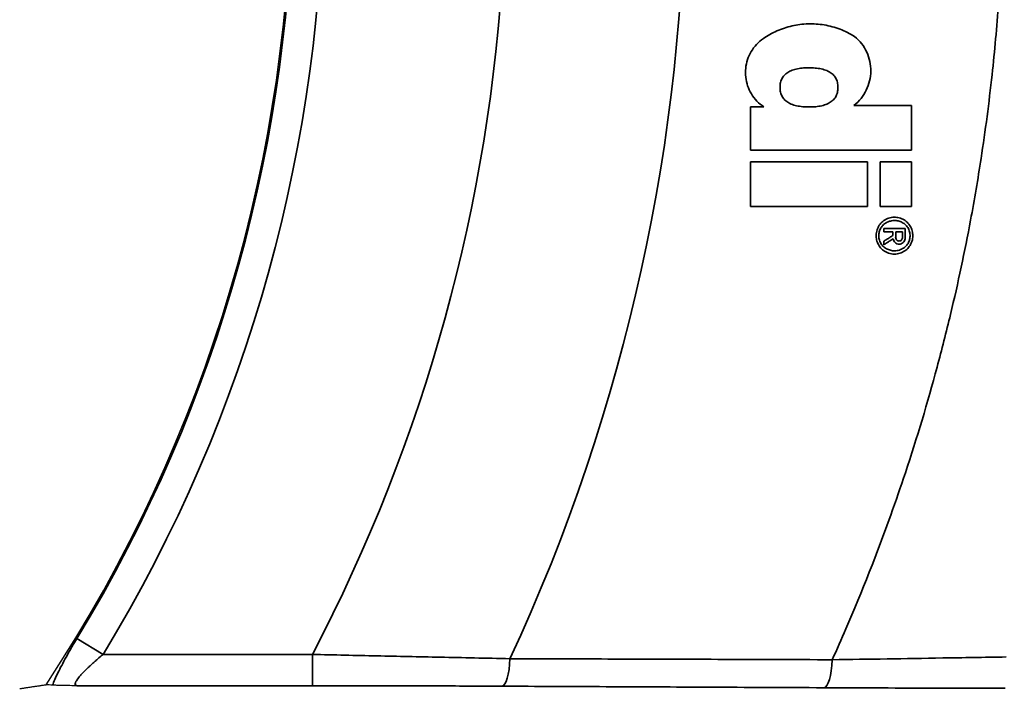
# Model space of a CAD drawing. Header units: millimetres. Extents: x 100 to 2070, y 30 to 1455.
# Tile 64 of 78: x 1088 to 1119, y 851 to 873. Entities that reach past the tile are written whole.
import ezdxf

# ---------------------------------------------------------------- set-up
doc = ezdxf.new("R2010")
doc.units = ezdxf.units.MM
doc.header["$LTSCALE"] = 5
for name, color, linetype, lineweight in [('_Sichtbarkanten', 7, 'Continuous', 25), ('Bemaßung (ISO)', 7, 'Continuous', 25), ('Sichtbar schmal (ISO)', 7, 'Continuous', 35)]:
    doc.layers.add(name, color=color, linetype=linetype, lineweight=lineweight)
doc.styles.add('Notiztext (ISO)', font='verdana.ttf')
doc.dimstyles.new('wedi USA', dxfattribs={"dimscale": 5, "dimtxt": 2.5, "dimasz": 4, "dimexe": 2, "dimexo": 0.8, "dimgap": 0.3, "dimtad": 1, "dimdec": 1, "dimrnd": 1e-08, "dimtxsty": 'Notiztext (ISO)', "dimcen": 0.09, "dimclrd": 7, "dimclre": 7, "dimclrt": 256, "dimadec": 0, "dimazin": 2, "dimtfac": 0.6, "dimtmove": 0, "dimatfit": 3, "dimfxl": 1, "dimtolj": 1, "dimlwd": -1, "dimlwe": -1, "dimarcsym": 0})

# ---------------------------------------------------------------- blocks, each defined once
blk = doc.blocks.new('*D106')
at = {"layer": 'Bemaßung (ISO)', "color": 7, "transparency": 16777216}
for p, q in [((699.807, 848.545), (699.807, 726.117)), ((1400.987, 848.528), (1400.987, 726.117)), ((719.807, 736.117), (1380.987, 736.117))]:
    blk.add_line(p, q, dxfattribs=at)
for points in [[(719.807, 739.45), (719.807, 732.784), (699.807, 736.117)], [(1380.987, 739.45), (1380.987, 732.784), (1400.987, 736.117)]]:
    blk.add_solid(points, dxfattribs=at)
at = {"layer": 'Defpoints', "color": 0, "transparency": 16777216}
for p in [(699.807, 852.545), (1400.987, 852.528), (1400.987, 736.117)]:
    blk.add_point(p, dxfattribs=at)
at = {"layer": 'Bemaßung (ISO)', "transparency": 16777216, "insert": (983.2, 753.97), "char_height": 12.5, "attachment_point": 1, "style": 'Notiztext (ISO)'}
blk.add_mtext('\\A1;701,2 [27 5/8]"', dxfattribs=at)

msp = doc.modelspace()

# ---------------------------------------------------------------- linework, layer by layer
at = {"layer": '_Sichtbarkanten'}
msp.add_arc((1049.138, 877.537), 47.457, 326.5611, 33.4389, dxfattribs=at)
msp.add_rational_spline([(1087.894, 851.26), (1088.314, 851.322), (1088.74, 851.386)], [1.00023596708, 1.00023894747, 1.0001792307], degree=2, dxfattribs=at)
for points, knots in [([(1088.943, 851.37), (1088.909, 851.373), (1088.875, 851.376), (1088.841, 851.378), (1088.807, 851.381), (1088.774, 851.384), (1088.74, 851.386)], [0, 0, 0, 0, 0.5, 0.5, 0.5, 1, 1, 1, 1]), ([(1089.742, 851.351), (1089.726, 851.351), (1089.71, 851.352), (1089.512, 851.354), (1089.348, 851.357), (1089.151, 851.361), (1089.094, 851.363), (1089.002, 851.367), (1088.967, 851.368), (1088.943, 851.37)], [-0.0057685, -0.0057685, -0.0057685, -0.0057685, 0, 0, 0.0667163, 0.0667163, 0.1000407, 0.1000407, 0.1331397, 0.1331397, 0.1331397, 0.1331397])]:
    msp.add_open_spline(points, degree=3, knots=knots, dxfattribs=at)
at = {"layer": 'Sichtbar schmal (ISO)'}
for p, q in [((1111.273, 869.863), (1111.273, 868.486)), ((1111.703, 869.863), (1111.273, 869.863)), ((1116.42, 868.486), (1116.42, 869.912)), ((1111.273, 868.104), (1111.273, 866.675)), ((1115.014, 866.675), (1115.014, 868.104)), ((1115.418, 868.104), (1115.418, 866.675)), ((1116.42, 866.675), (1116.42, 868.104)), ((1115.536, 865.974), (1115.536, 865.868)), ((1116.221, 865.974), (1115.536, 865.974)), ((1116.221, 865.709), (1116.221, 865.974)), ((1115.536, 865.868), (1115.831, 865.868)), ((1115.831, 865.868), (1115.831, 865.755)), ((1115.918, 865.868), (1116.136, 865.868)), ((1116.136, 865.868), (1116.136, 865.727)), ((1116.217, 865.649), (1116.221, 865.709)), ((1115.536, 865.568), (1115.536, 865.454)), ((1090.562, 852.351), (1089.723, 852.861)), ((1090.562, 852.351), (1097.258, 852.351)), ((1097.258, 851.351), (1097.258, 852.351)), ((1089.742, 851.351), (1097.258, 851.351))]:
    msp.add_line(p, q, dxfattribs=at)
for radius, start, end in [(60.041, 335.05667, 24.94333), (48.479, 328.6998, 31.3002), (47.498, 328.6998, 31.3002), (54.312, 332.3724, 356.8271)]:
    msp.add_arc((1049.138, 877.537), radius, start, end, dxfattribs=at)
for centre, major_axis, ratio, start_param, end_param in [((-1369.228, 867.869), (8780.545, -0.337), 0.00013, 4.998788, 4.999232), ((1116.041, 865.692), (-0.033, 0.125), 0.959192, 1.230976, 1.806365), ((1114.913, 865.786), (0.062, 1.255), 0.974225, 4.668765, 4.712752), ((1103.319, 852.337), (-0.005, -1), 0.262162, 0.018086, 1.45095), ((1113.622, 852.288), (-0.005, -1), 0.268648, 0.018119, 1.467477)]:
    msp.add_ellipse(centre, major_axis=major_axis, ratio=ratio, start_param=start_param, end_param=end_param, dxfattribs=at)
for points, knots in [([(1113.889, 902.891), (1113.949, 902.757), (1114.009, 902.623), (1114.069, 902.489), (1114.645, 901.19), (1115.177, 899.872), (1115.661, 898.54), (1115.746, 898.304), (1115.831, 898.067), (1115.914, 897.83), (1116.346, 896.593), (1116.739, 895.344), (1117.092, 894.082), (1117.188, 893.736), (1117.282, 893.389), (1117.373, 893.04), (1117.676, 891.878), (1117.945, 890.705), (1118.179, 889.527), (1118.271, 889.069), (1118.357, 888.609), (1118.437, 888.149), (1118.626, 887.072), (1118.786, 885.99), (1118.917, 884.904), (1118.986, 884.334), (1119.047, 883.762), (1119.1, 883.19), (1119.191, 882.209), (1119.258, 881.226), (1119.301, 880.24), (1119.331, 879.559), (1119.35, 878.877), (1119.357, 878.194), (1119.367, 877.315), (1119.357, 876.436), (1119.329, 875.558), (1119.303, 874.768), (1119.263, 873.978), (1119.207, 873.19), (1119.152, 872.424), (1119.084, 871.658), (1119.001, 870.894), (1118.903, 870.001), (1118.787, 869.109), (1118.65, 868.216), (1118.549, 867.56), (1118.437, 866.904), (1118.314, 866.245), (1118.127, 865.245), (1117.914, 864.239), (1117.672, 863.229), (1117.537, 862.667), (1117.394, 862.104), (1117.242, 861.539), (1116.939, 860.415), (1116.6, 859.286), (1116.227, 858.164), (1116.077, 857.711), (1115.921, 857.259), (1115.76, 856.809), (1115.321, 855.582), (1114.843, 854.37), (1114.325, 853.171), (1114.183, 852.841), (1114.037, 852.511), (1113.889, 852.183)], [0, 0, 0, 0, 0.008508, 0.008508, 0.008508, 0.090909, 0.090909, 0.090909, 0.105515, 0.105515, 0.105515, 0.181818, 0.181818, 0.181818, 0.20276, 0.20276, 0.20276, 0.272727, 0.272727, 0.272727, 0.299932, 0.299932, 0.299932, 0.363636, 0.363636, 0.363636, 0.397122, 0.397122, 0.397122, 0.454545, 0.454545, 0.454545, 0.494278, 0.494278, 0.494278, 0.545455, 0.545455, 0.545455, 0.591537, 0.591537, 0.591537, 0.636364, 0.636364, 0.636364, 0.688788, 0.688788, 0.688788, 0.727273, 0.727273, 0.727273, 0.785676, 0.785676, 0.785676, 0.818182, 0.818182, 0.818182, 0.882928, 0.882928, 0.882928, 0.909091, 0.909091, 0.909091, 0.98037, 0.98037, 0.98037, 1, 1, 1, 1]), ([(1114.603, 872.119), (1114.454, 872.212), (1114.299, 872.289), (1114.137, 872.35), (1113.975, 872.411), (1113.805, 872.457), (1113.633, 872.486), (1113.462, 872.515), (1113.287, 872.527), (1113.114, 872.522), (1112.941, 872.517), (1112.77, 872.495), (1112.603, 872.456), (1112.436, 872.418), (1112.273, 872.364), (1112.119, 872.296), (1111.966, 872.229), (1111.821, 872.148), (1111.684, 872.053)], [0, 0, 0, 0, 0.166667, 0.166667, 0.166667, 0.333333, 0.333333, 0.333333, 0.5, 0.5, 0.5, 0.666667, 0.666667, 0.666667, 0.833333, 0.833333, 0.833333, 1, 1, 1, 1]), ([(1111.684, 872.053), (1111.603, 871.997), (1111.53, 871.934), (1111.465, 871.864), (1111.4, 871.794), (1111.343, 871.716), (1111.295, 871.635), (1111.246, 871.553), (1111.208, 871.467), (1111.178, 871.377), (1111.149, 871.287), (1111.129, 871.193), (1111.119, 871.099), (1111.109, 871.005), (1111.11, 870.911), (1111.12, 870.817), (1111.131, 870.723), (1111.152, 870.629), (1111.182, 870.539), (1111.213, 870.449), (1111.253, 870.362), (1111.303, 870.28), (1111.352, 870.199), (1111.411, 870.121), (1111.478, 870.051), (1111.545, 869.981), (1111.62, 869.919), (1111.703, 869.863)], [0, 0, 0, 0, 0.1111111, 0.1111111, 0.1111111, 0.2222222, 0.2222222, 0.2222222, 0.3333333, 0.3333333, 0.3333333, 0.4444444, 0.4444444, 0.4444444, 0.5555556, 0.5555556, 0.5555556, 0.6666667, 0.6666667, 0.6666667, 0.7777778, 0.7777778, 0.7777778, 0.8888889, 0.8888889, 0.8888889, 1, 1, 1, 1]), ([(1114.584, 869.912), (1114.669, 869.98), (1114.744, 870.054), (1114.81, 870.136), (1114.876, 870.218), (1114.932, 870.308), (1114.978, 870.402), (1115.024, 870.496), (1115.06, 870.595), (1115.084, 870.697), (1115.108, 870.799), (1115.121, 870.903), (1115.122, 871.008), (1115.123, 871.112), (1115.112, 871.217), (1115.09, 871.319), (1115.069, 871.422), (1115.035, 871.522), (1114.991, 871.618), (1114.947, 871.714), (1114.891, 871.805), (1114.827, 871.889), (1114.762, 871.972), (1114.687, 872.049), (1114.603, 872.119)], [0, 0, 0, 0, 0.125, 0.125, 0.125, 0.25, 0.25, 0.25, 0.375, 0.375, 0.375, 0.5, 0.5, 0.5, 0.625, 0.625, 0.625, 0.75, 0.75, 0.75, 0.875, 0.875, 0.875, 1, 1, 1, 1]), ([(1112.217, 870.49), (1112.217, 870.548), (1112.223, 870.601), (1112.235, 870.651), (1112.247, 870.701), (1112.266, 870.746), (1112.289, 870.788), (1112.313, 870.829), (1112.342, 870.865), (1112.377, 870.898), (1112.411, 870.931), (1112.451, 870.96), (1112.497, 870.986), (1112.542, 871.011), (1112.592, 871.032), (1112.647, 871.05), (1112.702, 871.068), (1112.762, 871.082), (1112.825, 871.093), (1112.889, 871.103), (1112.955, 871.11), (1113.024, 871.113), (1113.093, 871.117), (1113.163, 871.118), (1113.233, 871.115), (1113.303, 871.112), (1113.372, 871.107), (1113.439, 871.097), (1113.506, 871.087), (1113.57, 871.073), (1113.629, 871.055), (1113.687, 871.037), (1113.741, 871.014), (1113.789, 870.988), (1113.836, 870.961), (1113.878, 870.931), (1113.913, 870.897), (1113.949, 870.863), (1113.978, 870.825), (1114.001, 870.784), (1114.024, 870.743), (1114.042, 870.698), (1114.054, 870.649), (1114.065, 870.6), (1114.071, 870.546), (1114.071, 870.489)], [0, 0, 0, 0, 0.066667, 0.066667, 0.066667, 0.133333, 0.133333, 0.133333, 0.2, 0.2, 0.2, 0.266667, 0.266667, 0.266667, 0.333333, 0.333333, 0.333333, 0.4, 0.4, 0.4, 0.466667, 0.466667, 0.466667, 0.533333, 0.533333, 0.533333, 0.6, 0.6, 0.6, 0.666667, 0.666667, 0.666667, 0.733333, 0.733333, 0.733333, 0.8, 0.8, 0.8, 0.866667, 0.866667, 0.866667, 0.933333, 0.933333, 0.933333, 1, 1, 1, 1]), ([(1114.071, 870.489), (1114.071, 870.432), (1114.065, 870.378), (1114.053, 870.328), (1114.04, 870.278), (1114.022, 870.232), (1113.998, 870.191), (1113.974, 870.149), (1113.945, 870.113), (1113.91, 870.08), (1113.875, 870.047), (1113.834, 870.017), (1113.789, 869.992), (1113.743, 869.966), (1113.693, 869.945), (1113.638, 869.927), (1113.582, 869.91), (1113.522, 869.896), (1113.458, 869.885), (1113.394, 869.875), (1113.327, 869.868), (1113.259, 869.865), (1113.19, 869.862), (1113.119, 869.862), (1113.049, 869.864), (1112.979, 869.867), (1112.91, 869.873), (1112.844, 869.884), (1112.778, 869.894), (1112.714, 869.908), (1112.656, 869.926), (1112.597, 869.945), (1112.544, 869.967), (1112.497, 869.994), (1112.45, 870.02), (1112.408, 870.051), (1112.373, 870.085), (1112.338, 870.119), (1112.31, 870.156), (1112.287, 870.197), (1112.264, 870.238), (1112.246, 870.283), (1112.234, 870.332), (1112.223, 870.381), (1112.217, 870.434), (1112.217, 870.49)], [0, 0, 0, 0, 0.066667, 0.066667, 0.066667, 0.133333, 0.133333, 0.133333, 0.2, 0.2, 0.2, 0.266667, 0.266667, 0.266667, 0.333333, 0.333333, 0.333333, 0.4, 0.4, 0.4, 0.466667, 0.466667, 0.466667, 0.533333, 0.533333, 0.533333, 0.6, 0.6, 0.6, 0.666667, 0.666667, 0.666667, 0.733333, 0.733333, 0.733333, 0.8, 0.8, 0.8, 0.866667, 0.866667, 0.866667, 0.933333, 0.933333, 0.933333, 1, 1, 1, 1]), ([(1116.42, 869.912), (1116.215, 869.912), (1116.009, 869.912), (1115.805, 869.912), (1115.6, 869.912), (1115.396, 869.912), (1115.193, 869.912), (1114.989, 869.912), (1114.786, 869.912), (1114.584, 869.912)], [0, 0, 0, 0, 0.333333, 0.333333, 0.333333, 0.666667, 0.666667, 0.666667, 1, 1, 1, 1]), ([(1111.273, 868.486), (1111.829, 868.486), (1112.39, 868.486), (1112.957, 868.486), (1113.523, 868.486), (1114.095, 868.486), (1114.672, 868.486), (1115.25, 868.486), (1115.832, 868.486), (1116.42, 868.486)], [0, 0, 0, 0, 0.3333333, 0.3333333, 0.3333333, 0.6666667, 0.6666667, 0.6666667, 1, 1, 1, 1]), ([(1115.014, 868.104), (1114.59, 868.104), (1114.169, 868.104), (1113.75, 868.104), (1113.331, 868.104), (1112.916, 868.104), (1112.503, 868.104), (1112.09, 868.104), (1111.68, 868.104), (1111.273, 868.104)], [0, 0, 0, 0, 0.3333333, 0.3333333, 0.3333333, 0.6666667, 0.6666667, 0.6666667, 1, 1, 1, 1]), ([(1116.112, 866.289), (1116.059, 866.312), (1116.006, 866.326), (1115.95, 866.333), (1115.894, 866.34), (1115.836, 866.339), (1115.779, 866.329), (1115.722, 866.318), (1115.666, 866.299), (1115.614, 866.274), (1115.563, 866.248), (1115.516, 866.215), (1115.475, 866.176), (1115.434, 866.137), (1115.399, 866.092), (1115.372, 866.043), (1115.344, 865.995), (1115.324, 865.944), (1115.311, 865.891), (1115.297, 865.838), (1115.291, 865.782), (1115.293, 865.728), (1115.294, 865.674), (1115.303, 865.622), (1115.319, 865.571), (1115.334, 865.52), (1115.357, 865.47), (1115.386, 865.424), (1115.415, 865.378), (1115.452, 865.335), (1115.495, 865.299), (1115.538, 865.262), (1115.589, 865.231), (1115.646, 865.205)], [0, 0, 0, 0, 0.090909, 0.090909, 0.090909, 0.181818, 0.181818, 0.181818, 0.272727, 0.272727, 0.272727, 0.363636, 0.363636, 0.363636, 0.454545, 0.454545, 0.454545, 0.545455, 0.545455, 0.545455, 0.636364, 0.636364, 0.636364, 0.727273, 0.727273, 0.727273, 0.818182, 0.818182, 0.818182, 0.909091, 0.909091, 0.909091, 1, 1, 1, 1]), ([(1115.646, 865.205), (1115.709, 865.18), (1115.77, 865.165), (1115.831, 865.159), (1115.893, 865.154), (1115.955, 865.158), (1116.013, 865.172), (1116.071, 865.185), (1116.125, 865.208), (1116.173, 865.236), (1116.222, 865.264), (1116.265, 865.298), (1116.303, 865.337), (1116.34, 865.376), (1116.371, 865.42), (1116.396, 865.467), (1116.421, 865.514), (1116.44, 865.564), (1116.452, 865.617), (1116.463, 865.67), (1116.467, 865.726), (1116.463, 865.78), (1116.46, 865.834), (1116.451, 865.887), (1116.433, 865.939), (1116.416, 865.99), (1116.391, 866.04), (1116.36, 866.084), (1116.329, 866.129), (1116.292, 866.169), (1116.251, 866.204), (1116.209, 866.238), (1116.163, 866.266), (1116.112, 866.289)], [0, 0, 0, 0, 0.090909, 0.090909, 0.090909, 0.181818, 0.181818, 0.181818, 0.272727, 0.272727, 0.272727, 0.363636, 0.363636, 0.363636, 0.454545, 0.454545, 0.454545, 0.545455, 0.545455, 0.545455, 0.636364, 0.636364, 0.636364, 0.727273, 0.727273, 0.727273, 0.818182, 0.818182, 0.818182, 0.909091, 0.909091, 0.909091, 1, 1, 1, 1]), ([(1115.682, 866.193), (1115.729, 866.211), (1115.777, 866.223), (1115.824, 866.228), (1115.872, 866.233), (1115.92, 866.231), (1115.966, 866.224), (1116.012, 866.217), (1116.055, 866.204), (1116.097, 866.185), (1116.139, 866.165), (1116.179, 866.14), (1116.214, 866.11), (1116.249, 866.079), (1116.28, 866.044), (1116.305, 866.004), (1116.33, 865.964), (1116.35, 865.918), (1116.363, 865.871), (1116.375, 865.825), (1116.379, 865.778), (1116.378, 865.731), (1116.376, 865.684), (1116.369, 865.637), (1116.355, 865.594), (1116.34, 865.55), (1116.32, 865.509), (1116.293, 865.472), (1116.267, 865.434), (1116.236, 865.399), (1116.199, 865.371), (1116.163, 865.342), (1116.121, 865.319), (1116.075, 865.301)], [0, 0, 0, 0, 0.090909, 0.090909, 0.090909, 0.181818, 0.181818, 0.181818, 0.272727, 0.272727, 0.272727, 0.363636, 0.363636, 0.363636, 0.454545, 0.454545, 0.454545, 0.545455, 0.545455, 0.545455, 0.636364, 0.636364, 0.636364, 0.727273, 0.727273, 0.727273, 0.818182, 0.818182, 0.818182, 0.909091, 0.909091, 0.909091, 1, 1, 1, 1]), ([(1116.075, 865.301), (1116.025, 865.282), (1115.975, 865.27), (1115.926, 865.265), (1115.877, 865.261), (1115.829, 865.263), (1115.783, 865.272), (1115.737, 865.28), (1115.693, 865.294), (1115.651, 865.314), (1115.61, 865.334), (1115.571, 865.359), (1115.536, 865.39), (1115.501, 865.421), (1115.47, 865.458), (1115.445, 865.499), (1115.42, 865.541), (1115.402, 865.587), (1115.391, 865.634), (1115.379, 865.68), (1115.376, 865.726), (1115.378, 865.772), (1115.381, 865.818), (1115.39, 865.863), (1115.404, 865.906), (1115.418, 865.948), (1115.439, 865.987), (1115.465, 866.023), (1115.491, 866.06), (1115.522, 866.093), (1115.559, 866.122), (1115.595, 866.151), (1115.636, 866.174), (1115.682, 866.193)], [0, 0, 0, 0, 0.090909, 0.090909, 0.090909, 0.181818, 0.181818, 0.181818, 0.272727, 0.272727, 0.272727, 0.363636, 0.363636, 0.363636, 0.454545, 0.454545, 0.454545, 0.545455, 0.545455, 0.545455, 0.636364, 0.636364, 0.636364, 0.727273, 0.727273, 0.727273, 0.818182, 0.818182, 0.818182, 0.909091, 0.909091, 0.909091, 1, 1, 1, 1]), ([(1115.536, 865.454), (1115.57, 865.475), (1115.637, 865.518), (1115.738, 865.583), (1115.806, 865.627), (1115.84, 865.649)], [0, 0, 0, 0, 0.3333333, 0.6666667, 1, 1, 1, 1]), ([(1115.84, 865.649), (1115.842, 865.625), (1115.847, 865.603), (1115.857, 865.582), (1115.867, 865.561), (1115.881, 865.542), (1115.898, 865.525), (1115.916, 865.509), (1115.936, 865.496), (1115.959, 865.487), (1115.981, 865.478), (1116.004, 865.474), (1116.028, 865.474), (1116.052, 865.474), (1116.076, 865.478), (1116.098, 865.487), (1116.12, 865.496), (1116.14, 865.508), (1116.157, 865.525), (1116.175, 865.541), (1116.189, 865.561), (1116.199, 865.582), (1116.209, 865.603), (1116.215, 865.625), (1116.217, 865.649)], [0, 0, 0, 0, 0.125, 0.125, 0.125, 0.25, 0.25, 0.25, 0.375, 0.375, 0.375, 0.5, 0.5, 0.5, 0.625, 0.625, 0.625, 0.75, 0.75, 0.75, 0.875, 0.875, 0.875, 1, 1, 1, 1]), ([(1116.132, 865.671), (1116.13, 865.656), (1116.126, 865.642), (1116.119, 865.63), (1116.111, 865.617), (1116.101, 865.605), (1116.089, 865.596), (1116.076, 865.586), (1116.062, 865.58), (1116.047, 865.577), (1116.033, 865.575), (1116.017, 865.575), (1116.002, 865.578), (1115.987, 865.582), (1115.973, 865.588), (1115.962, 865.597), (1115.95, 865.606), (1115.941, 865.618), (1115.933, 865.632)], [0, 0, 0, 0, 0.1666667, 0.1666667, 0.1666667, 0.3333333, 0.3333333, 0.3333333, 0.5, 0.5, 0.5, 0.6666667, 0.6666667, 0.6666667, 0.8333333, 0.8333333, 0.8333333, 1, 1, 1, 1]), ([(1089.723, 852.861), (1089.659, 852.756), (1089.539, 852.553), (1089.376, 852.265), (1089.233, 852), (1089.111, 851.758), (1089.013, 851.546), (1088.964, 851.426), (1088.943, 851.37)], [0.0000001, 0.0000001, 0.0000001, 0.0000001, 0.1666667, 0.3333333, 0.5, 0.6666667, 0.8333333, 0.9999992, 0.9999992, 0.9999992, 0.9999992]), ([(1090.562, 852.351), (1090.542, 852.335), (1090.523, 852.319), (1090.504, 852.304), (1090.454, 852.261), (1090.405, 852.22), (1090.358, 852.18), (1090.337, 852.161), (1090.315, 852.142), (1090.294, 852.124), (1090.254, 852.089), (1090.215, 852.054), (1090.178, 852.02), (1090.155, 851.999), (1090.132, 851.978), (1090.111, 851.958), (1090.08, 851.929), (1090.051, 851.902), (1090.023, 851.875), (1090, 851.852), (1089.978, 851.83), (1089.957, 851.809), (1089.935, 851.787), (1089.915, 851.766), (1089.895, 851.745), (1089.874, 851.722), (1089.854, 851.701), (1089.836, 851.68), (1089.822, 851.664), (1089.809, 851.649), (1089.797, 851.634), (1089.779, 851.613), (1089.763, 851.592), (1089.749, 851.573), (1089.741, 851.562), (1089.734, 851.552), (1089.727, 851.542), (1089.713, 851.522), (1089.702, 851.503), (1089.693, 851.486), (1089.69, 851.479), (1089.686, 851.472), (1089.683, 851.465), (1089.676, 851.447), (1089.671, 851.431), (1089.67, 851.417), (1089.669, 851.413), (1089.669, 851.409), (1089.669, 851.406), (1089.669, 851.392), (1089.674, 851.38), (1089.683, 851.371), (1089.684, 851.37), (1089.685, 851.368), (1089.687, 851.367), (1089.698, 851.358), (1089.714, 851.353), (1089.736, 851.352), (1089.738, 851.351), (1089.74, 851.351), (1089.742, 851.351)], [0.0000002, 0.0000002, 0.0000002, 0.0000002, 0.0271265, 0.0271265, 0.0271265, 0.1, 0.1, 0.1, 0.1340854, 0.1340854, 0.1340854, 0.2, 0.2, 0.2, 0.2416675, 0.2416675, 0.2416675, 0.3, 0.3, 0.3, 0.3488419, 0.3488419, 0.3488419, 0.4, 0.4, 0.4, 0.4566187, 0.4566187, 0.4566187, 0.5, 0.5, 0.5, 0.563892, 0.563892, 0.563892, 0.6, 0.6, 0.6, 0.6706682, 0.6706682, 0.6706682, 0.7, 0.7, 0.7, 0.7787575, 0.7787575, 0.7787575, 0.8, 0.8, 0.8, 0.8859904, 0.8859904, 0.8859904, 0.9, 0.9, 0.9, 0.992824, 0.992824, 0.992824, 0.999994, 0.999994, 0.999994, 0.999994]), ([(1097.258, 852.351), (1097.947, 852.337), (1098.642, 852.322), (1099.318, 852.308), (1099.993, 852.294), (1100.649, 852.28), (1101.353, 852.265), (1102.057, 852.25), (1102.809, 852.233), (1103.579, 852.216)], [0, 0, 0, 0, 0.3333333, 0.3333333, 0.3333333, 0.6666667, 0.6666667, 0.6666667, 1, 1, 1, 1]), ([(1103.579, 852.216), (1104.693, 852.213), (1105.817, 852.21), (1106.914, 852.206), (1108.011, 852.203), (1109.082, 852.199), (1110.232, 852.196), (1111.383, 852.192), (1112.613, 852.188), (1113.889, 852.183)], [0, 0, 0, 0, 0.3333333, 0.3333333, 0.3333333, 0.6666667, 0.6666667, 0.6666667, 1, 1, 1, 1]), ([(1113.889, 852.183), (1114.468, 852.192), (1115.061, 852.201), (1115.645, 852.21), (1116.228, 852.219), (1116.802, 852.229), (1117.43, 852.239), (1118.058, 852.249), (1118.74, 852.26), (1119.454, 852.272)], [0, 0, 0, 0, 0.3333333, 0.3333333, 0.3333333, 0.6666667, 0.6666667, 0.6666667, 1, 1, 1, 1]), ([(1097.258, 851.351), (1097.921, 851.351), (1098.587, 851.351), (1099.235, 851.35), (1099.882, 851.349), (1100.512, 851.348), (1101.186, 851.346), (1101.861, 851.344), (1102.58, 851.341), (1103.319, 851.337)], [0, 0, 0, 0, 0.3333333, 0.3333333, 0.3333333, 0.6666667, 0.6666667, 0.6666667, 1, 1, 1, 1]), ([(1103.319, 851.337), (1104.433, 851.332), (1105.556, 851.327), (1106.652, 851.321), (1107.748, 851.316), (1108.818, 851.311), (1109.968, 851.306), (1111.118, 851.3), (1112.347, 851.294), (1113.622, 851.288)], [0, 0, 0, 0, 0.3333333, 0.3333333, 0.3333333, 0.6666667, 0.6666667, 0.6666667, 1, 1, 1, 1])]:
    msp.add_open_spline(points, degree=3, knots=knots, dxfattribs=at)
for points in [[(1116.42, 868.104), (1116.308, 868.104), (1116.085, 868.104), (1115.751, 868.104), (1115.528, 868.104), (1115.418, 868.104)], [(1115.418, 866.675), (1115.528, 866.675), (1115.75, 866.675), (1116.085, 866.675), (1116.308, 866.675), (1116.42, 866.675)], [(1115.831, 865.755), (1115.798, 865.734), (1115.733, 865.692), (1115.634, 865.63), (1115.569, 865.588), (1115.536, 865.568)], [(1115.918, 865.703), (1115.918, 865.721), (1115.918, 865.758), (1115.918, 865.813), (1115.918, 865.849), (1115.918, 865.868)], [(1113.622, 851.288), (1114.226, 851.285), (1115.459, 851.28), (1117.253, 851.275), (1118.674, 851.273), (1119.419, 851.272)]]:
    msp.add_open_spline(points, degree=3, dxfattribs=at)

# ---------------------------------------------------------------- dimensions: what is measured, and where the dimension line sits
at = {"layer": 'Bemaßung (ISO)', "color": 7}
dim = msp.add_linear_dim(base=(1400.987, 736.117), p1=(699.807, 852.545), p2=(1400.987, 852.528), angle=180, text='<>"', dimstyle='wedi USA', override={"dimgap": 0.3, "dimdec": 1, "dimtol": 0, "dimlim": 0, "dimtp": 0, "dimtm": 0, "dimtdec": 2, "dimtofl": 0, "dimatfit": 1}, dxfattribs=at)
dim.commit()
dim.dimension.update_dxf_attribs({"geometry": '*D106', "text_midpoint": (1050.397, 736.117), "dimtype": 160})

doc.saveas('drawing.dxf')
